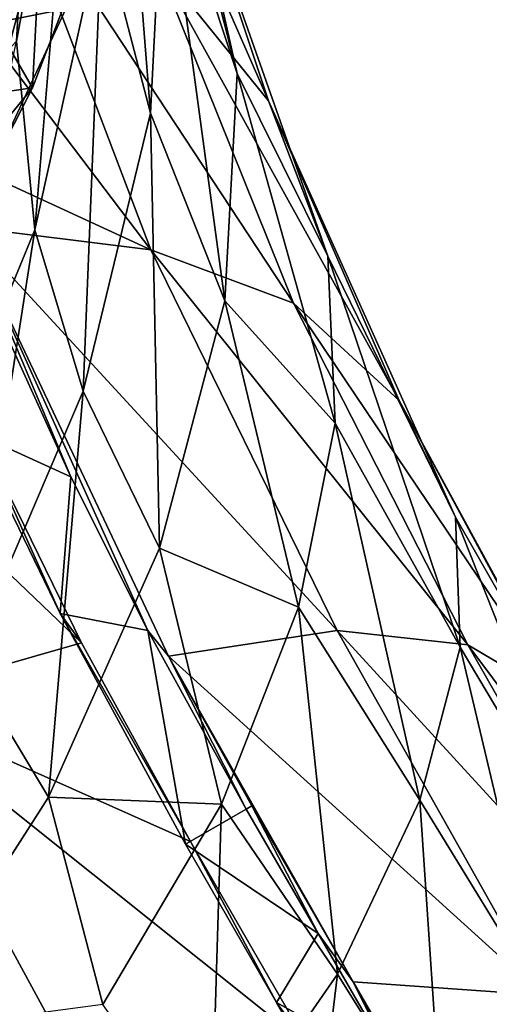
# Model space of a CAD drawing. Extents: x -65 to 803, y -691 to 80.
# Tile 203 of 256: x 719 to 732, y -613 to -587. Entities that reach past the tile are written whole.
import ezdxf

# ---------------------------------------------------------------- set-up
doc = ezdxf.new("R2010")
doc.units = 0
doc.header["$LTSCALE"] = 101.851852
for name, color, linetype in [('44', 7, 'CONTINUOUS'), ('45', 7, 'CONTINUOUS'), ('61', 7, 'CONTINUOUS'), ('73', 7, 'CONTINUOUS'), ('74', 7, 'CONTINUOUS'), ('77', 7, 'CONTINUOUS'), ('78', 7, 'CONTINUOUS'), ('80', 7, 'CONTINUOUS'), ('85', 7, 'CONTINUOUS'), ('86', 7, 'CONTINUOUS')]:
    doc.layers.add(name, color=color, linetype=linetype)

msp = doc.modelspace()

# ---------------------------------------------------------------- linework, layer by layer
at = {"layer": '44', "color": 7, "linetype": 'CONTINUOUS'}
for points in [[(716.721, -585.657, 48.011), (719.481, -586.46, 49.307), (715.727, -594.277, 49.307), (716.721, -585.657, 48.011)], [(715.727, -594.277, 49.307), (719.481, -586.46, 49.307), (717.645, -593.318, 52.2), (715.727, -594.277, 49.307)], [(717.645, -593.318, 52.2), (719.481, -586.46, 49.307), (720.508, -587.176, 52.2), (717.645, -593.318, 52.2)]]:
    msp.add_3dface(points, dxfattribs=at)
at = {"layer": '45', "color": 7, "linetype": 'CONTINUOUS'}
for points in [[(720.508, -587.176, 52.2), (714.072, -580.678, 52.2), (712.652, -588.727, 52.2), (720.508, -587.176, 52.2)], [(717.645, -593.318, 52.2), (720.508, -587.176, 52.2), (712.652, -588.727, 52.2), (717.645, -593.318, 52.2)]]:
    msp.add_3dface(points, dxfattribs=at)
at = {"layer": '61', "color": 7, "linetype": 'CONTINUOUS'}
for points in [[(723.757, -583.462, 101.498), (724.971, -588.859, 94.154), (721.886, -576.838, 97.482), (723.757, -583.462, 101.498)], [(721.886, -576.838, 97.482), (724.971, -588.859, 94.154), (723.057, -583.071, 90.815), (721.886, -576.838, 97.482)], [(721.727, -577.38, 87.271), (722.71, -589.891, 84.466), (721.446, -585.02, 81.666), (721.727, -577.38, 87.271)], [(723.057, -583.071, 90.815), (722.71, -589.891, 84.466), (721.727, -577.38, 87.271), (723.057, -583.071, 90.815)], [(722.87, -585.956, 113.576), (725.785, -589.567, 106.493), (720.889, -578.393, 108.762), (722.87, -585.956, 113.576)], [(720.889, -578.393, 108.762), (725.785, -589.567, 106.493), (723.757, -583.462, 101.498), (720.889, -578.393, 108.762)], [(719.605, -581.196, 72.608), (716.708, -590.692, 68.936), (719.134, -579.436, 68.213), (719.605, -581.196, 72.608)], [(720.827, -579.379, 78.993), (719.708, -592.922, 76.614), (719.227, -588.012, 74.518), (720.827, -579.379, 78.993)], [(720.827, -579.379, 78.993), (719.227, -588.012, 74.518), (719.605, -581.196, 72.608), (720.827, -579.379, 78.993)], [(721.446, -585.02, 81.666), (719.708, -592.922, 76.614), (720.827, -579.379, 78.993), (721.446, -585.02, 81.666)], [(719.605, -581.196, 72.608), (719.227, -588.012, 74.518), (716.708, -590.692, 68.936), (719.605, -581.196, 72.608)], [(717.096, -590.852, 129.13), (722.722, -593.446, 122.978), (713.905, -581.81, 126.721), (717.096, -590.852, 129.13)], [(713.905, -581.81, 126.721), (722.722, -593.446, 122.978), (718.903, -583.385, 120.378), (713.905, -581.81, 126.721)], [(723.057, -583.071, 90.815), (724.643, -594.775, 87.07), (722.71, -589.891, 84.466), (723.057, -583.071, 90.815)], [(724.971, -588.859, 94.154), (724.643, -594.775, 87.07), (723.057, -583.071, 90.815), (724.971, -588.859, 94.154)], [(722.722, -593.446, 122.978), (726.43, -594.838, 115.889), (718.903, -583.385, 120.378), (722.722, -593.446, 122.978)], [(718.903, -583.385, 120.378), (726.43, -594.838, 115.889), (722.87, -585.956, 113.576), (718.903, -583.385, 120.378)], [(725.785, -589.567, 106.493), (727.325, -593.609, 99.262), (723.757, -583.462, 101.498), (725.785, -589.567, 106.493)], [(723.757, -583.462, 101.498), (727.325, -593.609, 99.262), (724.971, -588.859, 94.154), (723.757, -583.462, 101.498)], [(721.446, -585.02, 81.666), (720.964, -597.127, 78.712), (719.708, -592.922, 76.614), (721.446, -585.02, 81.666)], [(722.71, -589.891, 84.466), (720.964, -597.127, 78.712), (721.446, -585.02, 81.666), (722.71, -589.891, 84.466)], [(726.43, -594.838, 115.889), (729.182, -597.371, 108.452), (722.87, -585.956, 113.576), (726.43, -594.838, 115.889)], [(722.87, -585.956, 113.576), (729.182, -597.371, 108.452), (725.785, -589.567, 106.493), (722.87, -585.956, 113.576)], [(719.708, -592.922, 76.614), (716.568, -600.542, 72.172), (719.227, -588.012, 74.518), (719.708, -592.922, 76.614)], [(724.971, -588.859, 94.154), (727.514, -597.959, 92.127), (724.643, -594.775, 87.07), (724.971, -588.859, 94.154)], [(727.325, -593.609, 99.262), (727.514, -597.959, 92.127), (724.971, -588.859, 94.154), (727.325, -593.609, 99.262)], [(729.182, -597.371, 108.452), (730.648, -600.408, 100.834), (725.785, -589.567, 106.493), (729.182, -597.371, 108.452)], [(725.785, -589.567, 106.493), (730.648, -600.408, 100.834), (727.325, -593.609, 99.262), (725.785, -589.567, 106.493)], [(722.71, -589.891, 84.466), (722.949, -601.217, 80.573), (720.964, -597.127, 78.712), (722.71, -589.891, 84.466)], [(724.643, -594.775, 87.07), (722.949, -601.217, 80.573), (722.71, -589.891, 84.466), (724.643, -594.775, 87.07)], [(717.904, -592.849, 129.512), (722.722, -593.446, 122.978), (717.096, -590.852, 129.13), (717.904, -592.849, 129.512)], [(723.178, -604.021, 130.733), (727.573, -603.358, 123.976), (717.904, -592.849, 129.512), (723.178, -604.021, 130.733)], [(717.904, -592.849, 129.512), (727.573, -603.358, 123.976), (722.722, -593.446, 122.978), (717.904, -592.849, 129.512)], [(719.708, -592.922, 76.614), (717.947, -604.185, 73.62), (716.568, -600.542, 72.172), (719.708, -592.922, 76.614)], [(720.964, -597.127, 78.712), (717.947, -604.185, 73.62), (719.708, -592.922, 76.614), (720.964, -597.127, 78.712)], [(718.293, -598.319, 132.492), (710.355, -593.566, 136.786), (720.922, -603.682, 132.946), (718.293, -598.319, 132.492)], [(720.922, -603.682, 132.946), (710.355, -593.566, 136.786), (715.581, -605.208, 138.139), (720.922, -603.682, 132.946)], [(727.573, -603.358, 123.976), (730.969, -603.734, 116.722), (722.722, -593.446, 122.978), (727.573, -603.358, 123.976)], [(722.722, -593.446, 122.978), (730.969, -603.734, 116.722), (726.43, -594.838, 115.889), (722.722, -593.446, 122.978)], [(730.648, -600.408, 100.834), (730.769, -603.793, 93.322), (727.325, -593.609, 99.262), (730.648, -600.408, 100.834)], [(727.325, -593.609, 99.262), (730.769, -603.793, 93.322), (727.514, -597.959, 92.127), (727.325, -593.609, 99.262)], [(724.643, -594.775, 87.07), (726.563, -602.749, 85.306), (722.949, -601.217, 80.573), (724.643, -594.775, 87.07)], [(727.514, -597.959, 92.127), (726.563, -602.749, 85.306), (724.643, -594.775, 87.07), (727.514, -597.959, 92.127)], [(730.969, -603.734, 116.722), (733.39, -605.162, 109.094), (726.43, -594.838, 115.889), (730.969, -603.734, 116.722)], [(726.43, -594.838, 115.889), (733.39, -605.162, 109.094), (729.182, -597.371, 108.452), (726.43, -594.838, 115.889)], [(720.964, -597.127, 78.712), (720.057, -607.696, 74.798), (717.947, -604.185, 73.62), (720.964, -597.127, 78.712)], [(722.949, -601.217, 80.573), (720.057, -607.696, 74.798), (720.964, -597.127, 78.712), (722.949, -601.217, 80.573)], [(733.39, -605.162, 109.094), (734.577, -607.288, 101.319), (729.182, -597.371, 108.452), (733.39, -605.162, 109.094)], [(729.182, -597.371, 108.452), (734.577, -607.288, 101.319), (730.648, -600.408, 100.834), (729.182, -597.371, 108.452)], [(727.514, -597.959, 92.127), (729.719, -607.773, 86.166), (726.563, -602.749, 85.306), (727.514, -597.959, 92.127)], [(730.769, -603.793, 93.322), (729.719, -607.773, 86.166), (727.514, -597.959, 92.127), (730.769, -603.793, 93.322)], [(734.577, -607.288, 101.319), (734.42, -609.927, 93.701), (730.648, -600.408, 100.834), (734.577, -607.288, 101.319)], [(730.648, -600.408, 100.834), (734.42, -609.927, 93.701), (730.769, -603.793, 93.322), (730.648, -600.408, 100.834)], [(722.949, -601.217, 80.573), (724.562, -607.876, 79.071), (720.057, -607.696, 74.798), (722.949, -601.217, 80.573)], [(726.563, -602.749, 85.306), (724.562, -607.876, 79.071), (722.949, -601.217, 80.573), (726.563, -602.749, 85.306)], [(726.563, -602.749, 85.306), (727.58, -612.306, 79.661), (724.562, -607.876, 79.071), (726.563, -602.749, 85.306)], [(729.719, -607.773, 86.166), (727.58, -612.306, 79.661), (726.563, -602.749, 85.306), (729.719, -607.773, 86.166)], [(723.178, -604.021, 130.733), (732.912, -612.848, 124.199), (727.573, -603.358, 123.976), (723.178, -604.021, 130.733)], [(732.912, -612.848, 124.199), (735.99, -612.554, 116.93), (727.573, -603.358, 123.976), (732.912, -612.848, 124.199)], [(727.573, -603.358, 123.976), (735.99, -612.554, 116.93), (730.969, -603.734, 116.722), (727.573, -603.358, 123.976)], [(720.922, -603.682, 132.946), (715.581, -605.208, 138.139), (723.753, -608.847, 133.086), (720.922, -603.682, 132.946)], [(730.769, -603.793, 93.322), (732.969, -613.082, 86.463), (729.719, -607.773, 86.166), (730.769, -603.793, 93.322)], [(734.42, -609.927, 93.701), (732.969, -613.082, 86.463), (730.769, -603.793, 93.322), (734.42, -609.927, 93.701)], [(735.99, -612.554, 116.93), (737.898, -613.006, 109.286), (730.969, -603.734, 116.722), (735.99, -612.554, 116.93)], [(730.969, -603.734, 116.722), (737.898, -613.006, 109.286), (733.39, -605.162, 109.094), (730.969, -603.734, 116.722)], [(727.988, -612.501, 130.814), (732.912, -612.848, 124.199), (723.178, -604.021, 130.733), (727.988, -612.501, 130.814)], [(725.345, -607.925, 130.817), (727.988, -612.501, 130.814), (723.178, -604.021, 130.733), (725.345, -607.925, 130.817)], [(720.057, -607.696, 74.798), (716.147, -613.806, 69.918), (717.947, -604.185, 73.62), (720.057, -607.696, 74.798)], [(715.581, -605.208, 138.139), (709.077, -606.501, 142.31), (721.648, -616.357, 138.423), (715.581, -605.208, 138.139)], [(723.753, -608.847, 133.086), (715.581, -605.208, 138.139), (726.833, -614.192, 133.089), (723.753, -608.847, 133.086)], [(726.833, -614.192, 133.089), (715.581, -605.208, 138.139), (721.648, -616.357, 138.423), (726.833, -614.192, 133.089)], [(721.648, -616.357, 138.423), (709.077, -606.501, 142.31), (715.666, -618.881, 142.65), (721.648, -616.357, 138.423)], [(720.057, -607.696, 74.798), (721.471, -613.096, 73.622), (716.147, -613.806, 69.918), (720.057, -607.696, 74.798)], [(724.562, -607.876, 79.071), (721.471, -613.096, 73.622), (720.057, -607.696, 74.798), (724.562, -607.876, 79.071)], [(724.562, -607.876, 79.071), (724.279, -617.069, 74), (721.471, -613.096, 73.622), (724.562, -607.876, 79.071)], [(727.58, -612.306, 79.661), (724.279, -617.069, 74), (724.562, -607.876, 79.071), (727.58, -612.306, 79.661)], [(729.719, -607.773, 86.166), (730.318, -616.699, 79.881), (727.58, -612.306, 79.661), (729.719, -607.773, 86.166)], [(732.969, -613.082, 86.463), (730.318, -616.699, 79.881), (729.719, -607.773, 86.166), (732.969, -613.082, 86.463)], [(727.58, -612.306, 79.661), (726.563, -620.697, 74.151), (724.279, -617.069, 74), (727.58, -612.306, 79.661)], [(730.318, -616.699, 79.881), (726.563, -620.697, 74.151), (727.58, -612.306, 79.661), (730.318, -616.699, 79.881)], [(727.988, -612.501, 130.814), (732.204, -619.798, 130.81), (732.912, -612.848, 124.199), (727.988, -612.501, 130.814)], [(732.969, -613.082, 86.463), (733.264, -621.672, 79.966), (730.318, -616.699, 79.881), (732.969, -613.082, 86.463)]]:
    msp.add_3dface(points, dxfattribs=at)
at = {"layer": '73', "color": 7, "linetype": 'CONTINUOUS'}
for points in [[(723.178, -604.021, 130.733), (717.904, -592.849, 129.512), (722.646, -603.356, 130.576), (723.178, -604.021, 130.733)], [(722.646, -603.356, 130.576), (717.904, -592.849, 129.512), (720.64, -599.36, 130.277), (722.646, -603.356, 130.576)], [(720.64, -599.36, 130.277), (717.904, -592.849, 129.512), (718.378, -594.382, 129.639), (720.64, -599.36, 130.277)], [(725.206, -608.005, 130.696), (723.178, -604.021, 130.733), (722.646, -603.356, 130.576), (725.206, -608.005, 130.696)], [(725.345, -607.925, 130.817), (723.178, -604.021, 130.733), (725.206, -608.005, 130.696), (725.345, -607.925, 130.817)]]:
    msp.add_3dface(points, dxfattribs=at)
at = {"layer": '74', "color": 7, "linetype": 'CONTINUOUS'}
for points in [[(725.345, -607.925, 130.817), (725.206, -608.005, 130.696), (727.078, -611.247, 130.693), (725.345, -607.925, 130.817)], [(727.988, -612.501, 130.814), (725.345, -607.925, 130.817), (727.078, -611.247, 130.693), (727.988, -612.501, 130.814)], [(729.123, -614.786, 130.692), (727.988, -612.501, 130.814), (727.078, -611.247, 130.693), (729.123, -614.786, 130.692)], [(732.204, -619.798, 130.81), (727.988, -612.501, 130.814), (731.95, -619.68, 130.689), (732.204, -619.798, 130.81)], [(731.95, -619.68, 130.689), (727.988, -612.501, 130.814), (730.721, -617.551, 130.69), (731.95, -619.68, 130.689)], [(730.721, -617.551, 130.69), (727.988, -612.501, 130.814), (729.123, -614.786, 130.692), (730.721, -617.551, 130.69)]]:
    msp.add_3dface(points, dxfattribs=at)
at = {"layer": '77', "color": 7, "linetype": 'CONTINUOUS'}
for points in [[(723.623, -608.922, 132.955), (723.753, -608.847, 133.086), (725.991, -613.039, 132.96), (723.623, -608.922, 132.955)], [(723.753, -608.847, 133.086), (726.833, -614.192, 133.089), (725.991, -613.039, 132.96), (723.753, -608.847, 133.086)], [(725.991, -613.039, 132.96), (726.833, -614.192, 133.089), (727.771, -616.112, 132.955), (725.991, -613.039, 132.96)]]:
    msp.add_3dface(points, dxfattribs=at)
at = {"layer": '78', "color": 7, "linetype": 'CONTINUOUS'}
for points in [[(718.064, -598.184, 132.337), (718.293, -598.319, 132.492), (720.359, -602.917, 132.765), (718.064, -598.184, 132.337)], [(718.293, -598.319, 132.492), (720.922, -603.682, 132.946), (720.359, -602.917, 132.765), (718.293, -598.319, 132.492)], [(720.922, -603.682, 132.946), (723.753, -608.847, 133.086), (720.359, -602.917, 132.765), (720.922, -603.682, 132.946)], [(723.753, -608.847, 133.086), (723.623, -608.922, 132.955), (720.359, -602.917, 132.765), (723.753, -608.847, 133.086)]]:
    msp.add_3dface(points, dxfattribs=at)
at = {"layer": '80', "color": 7, "linetype": 'CONTINUOUS'}
for points in [[(720.64, -599.36, 130.277), (718.378, -594.382, 129.639), (718.064, -598.184, 132.337), (720.64, -599.36, 130.277)], [(720.64, -599.36, 130.277), (718.064, -598.184, 132.337), (720.359, -602.917, 132.765), (720.64, -599.36, 130.277)], [(722.646, -603.356, 130.576), (720.64, -599.36, 130.277), (720.359, -602.917, 132.765), (722.646, -603.356, 130.576)], [(723.623, -608.922, 132.955), (722.646, -603.356, 130.576), (720.359, -602.917, 132.765), (723.623, -608.922, 132.955)], [(725.206, -608.005, 130.696), (722.646, -603.356, 130.576), (723.623, -608.922, 132.955), (725.206, -608.005, 130.696)], [(727.078, -611.247, 130.693), (725.206, -608.005, 130.696), (723.623, -608.922, 132.955), (727.078, -611.247, 130.693)], [(727.078, -611.247, 130.693), (723.623, -608.922, 132.955), (725.991, -613.039, 132.96), (727.078, -611.247, 130.693)], [(729.123, -614.786, 130.692), (727.078, -611.247, 130.693), (725.991, -613.039, 132.96), (729.123, -614.786, 130.692)], [(729.123, -614.786, 130.692), (725.991, -613.039, 132.96), (727.771, -616.112, 132.955), (729.123, -614.786, 130.692)]]:
    msp.add_3dface(points, dxfattribs=at)
at = {"layer": '85', "color": 7, "linetype": 'CONTINUOUS'}
for points in [[(718.17, -581.677, 57.389), (715.894, -587.606, 57.389), (719.831, -585.561, 56.093), (718.17, -581.677, 57.389)], [(722.054, -582.927, 53.2), (719.831, -585.561, 56.093), (719.639, -589.225, 53.2), (722.054, -582.927, 53.2)], [(715.894, -587.606, 57.389), (716.196, -593.434, 56.093), (719.831, -585.561, 56.093), (715.894, -587.606, 57.389)], [(719.831, -585.561, 56.093), (716.196, -593.434, 56.093), (719.639, -589.225, 53.2), (719.831, -585.561, 56.093)], [(719.639, -589.225, 53.2), (716.196, -593.434, 56.093), (716.549, -595.297, 53.2), (719.639, -589.225, 53.2)]]:
    msp.add_3dface(points, dxfattribs=at)
at = {"layer": '86', "color": 7, "linetype": 'CONTINUOUS'}
for points in [[(719.639, -589.225, 53.2), (710.169, -590.601, 53.2), (715.275, -581.667, 53.2), (719.639, -589.225, 53.2)], [(722.054, -582.927, 53.2), (719.639, -589.225, 53.2), (715.275, -581.667, 53.2), (722.054, -582.927, 53.2)], [(719.639, -589.225, 53.2), (716.549, -595.297, 53.2), (710.169, -590.601, 53.2), (719.639, -589.225, 53.2)]]:
    msp.add_3dface(points, dxfattribs=at)

doc.saveas('drawing.dxf')
